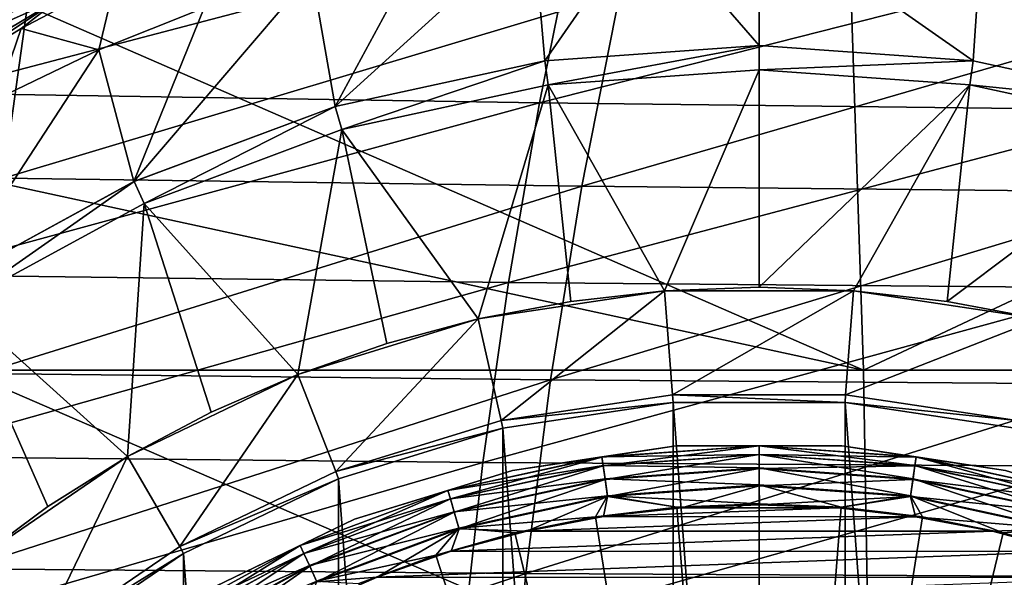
# Model space of a CAD drawing. Header units: metres. Extents: x -82 to 113, y -109 to 109.
# Tile 167 of 256: x 42.06 to 49.97, y 7.82 to 12.3. Entities that reach past the tile are written whole.
import ezdxf

# ---------------------------------------------------------------- set-up
doc = ezdxf.new("R2010")
doc.units = ezdxf.units.M
doc.layers.add('solid_20_382_013_XXX', color=7, linetype='CONTINUOUS')

msp = doc.modelspace()

# ---------------------------------------------------------------- linework, layer by layer
at = {"layer": 'solid_20_382_013_XXX'}
for points in [[(41.33234, 11.71069, 27.173502), (41.536518, 13.168791, 27.274988), (46.528297, 13.076337, 27.313337)], [(46.278938, 11.970406, -55), (46.18549, 13.050792, -55), (47.090561, 13.1449, -55)], [(47.999931, 12.093496, -55), (46.278938, 11.970406, -55), (47.090561, 13.1449, -55)], [(47.999931, 12.093496, -55), (47.090561, 13.1449, -55), (48, 13.176327, -55)], [(49.720966, 11.970419, -55), (47.999931, 12.093496, -55), (48, 13.176327, -55)], [(49.720966, 11.970419, -55), (48, 13.176327, -55), (49.794132, 13.053609, -55)], [(41.33234, 11.71069, 27.173502), (46.528297, 13.076337, 27.313337), (46.234989, 11.634294, 27.217308)], [(46.234989, 11.634294, 27.217308), (46.528297, 13.076337, 27.313337), (51.606358, 13.000532, 27.366379)], [(44.59285, 11.603619, -55), (45.288944, 12.894408, -55), (46.18549, 13.050792, -55)], [(46.278938, 11.970406, -55), (44.59285, 11.603619, -55), (46.18549, 13.050792, -55)], [(46.234989, 11.634294, 27.217308), (51.606358, 13.000532, 27.366379), (51.22871, 11.575367, 27.277592)], [(51.40707, 11.603642, -55), (49.720966, 11.970419, -55), (49.794132, 13.053609, -55)], [(51.40707, 11.603642, -55), (49.794132, 13.053609, -55), (51.554924, 12.687715, -55)], [(44.59285, 11.603619, -55), (44.405457, 12.676547, -55), (45.288944, 12.894408, -55)], [(41.678627, 12.372597, -51.923798), (42.684578, 12.745756, -51.804546), (41.417, 12.046617, -52.324837)], [(42.391273, 12.484498, -52.207409), (41.417, 12.046617, -52.324837), (42.684578, 12.745756, -51.804546)], [(37.465496, 12.689458, 31.860056), (37.336956, 11.105831, 31.967087), (42.143604, 12.595835, 31.832302)], [(42.976105, 11.000593, -55), (43.53899, 12.398186, -55), (44.405457, 12.676547, -55)], [(44.59285, 11.603619, -55), (42.976105, 11.000593, -55), (44.405457, 12.676547, -55)], [(37.336956, 11.105831, 31.967087), (41.925903, 11.027164, 31.935442), (42.143604, 12.595835, 31.832302)], [(48.840004, 9.482673, -23.577991), (41.591419, 12.644617, -23.438208), (41.591419, 11.055748, -23.438208)], [(48.735378, 12.644617, -23.577194), (41.591419, 12.644617, -23.438208), (48.840004, 9.482673, -23.577991)], [(42.143604, 12.595835, 31.832302), (41.925903, 11.027164, 31.935442), (46.881245, 12.515496, 31.792044)], [(42.82896, 12.634684, -52.302784), (42.070004, 12.231756, -52.634617), (42.391273, 12.484498, -52.207409)], [(42.693958, 12.060739, -55), (42.070004, 12.231756, -52.634617), (42.82896, 12.634684, -52.302784)], [(42.693958, 12.060739, -55), (42.82896, 12.634684, -52.302784), (43.53899, 12.398186, -55)], [(55.559502, 12.644617, -23.741938), (48.735378, 12.644617, -23.577194), (48.840004, 9.482673, -23.577991)], [(55.559502, 12.644617, -23.741938), (48.840004, 9.482673, -23.577991), (55.759399, 9.482673, -23.744127)], [(41.925903, 11.027164, 31.935442), (46.576965, 10.962809, 31.889629), (46.881245, 12.515496, 31.792044)], [(46.881245, 12.515496, 31.792044), (46.576965, 10.962809, 31.889629), (51.701805, 12.45032, 31.737581)], [(42.391273, 12.484498, -52.207409), (41.141834, 11.736334, -52.754269), (41.417, 12.046617, -52.324837)], [(41.32972, 11.775642, -52.973793), (41.141834, 11.736334, -52.754269), (42.391273, 12.484498, -52.207409)], [(42.070004, 12.231756, -52.634617), (41.32972, 11.775642, -52.973793), (42.391273, 12.484498, -52.207409)], [(46.576965, 10.962809, 31.889629), (51.314243, 10.914125, 31.827974), (51.701805, 12.45032, 31.737581)], [(42.976105, 11.000593, -55), (42.693958, 12.060739, -55), (43.53899, 12.398186, -55)], [(41.874138, 11.665736, -55), (41.32972, 11.775642, -52.973793), (42.070004, 12.231756, -52.634617)], [(41.874138, 11.665736, -55), (42.070004, 12.231756, -52.634617), (42.693958, 12.060739, -55)], [(41.461678, 10.173639, -55), (41.874138, 11.665736, -55), (42.693958, 12.060739, -55)], [(42.976105, 11.000593, -55), (41.461678, 10.173639, -55), (42.693958, 12.060739, -55)], [(46.278969, 11.970409, -55.227642), (46.278938, 11.970406, -55), (47.999931, 12.093496, -55)], [(48, 12.093496, -55.227642), (46.278969, 11.970409, -55.227642), (47.999931, 12.093496, -55)], [(46.306454, 11.778875, -55.421139), (46.278969, 11.970409, -55.227642), (48, 12.093496, -55.227642)], [(46.306454, 11.778875, -55.421139), (48, 12.093496, -55.227642), (48, 11.9, -55.421139)], [(48, 12.093496, -55.227642), (47.999931, 12.093496, -55), (49.720966, 11.970419, -55)], [(49.721031, 11.970409, -55.227642), (48, 12.093496, -55.227642), (49.720966, 11.970419, -55)], [(48, 11.9, -55.421139), (48, 12.093496, -55.227642), (49.721031, 11.970409, -55.227642)], [(46.278969, 11.970409, -55.227642), (44.592838, 11.603616, -55.227642), (46.278938, 11.970406, -55)], [(44.647381, 11.417967, -55.421139), (44.592838, 11.603616, -55.227642), (46.278969, 11.970409, -55.227642)], [(44.592838, 11.603616, -55.227642), (44.59285, 11.603619, -55), (46.278938, 11.970406, -55)], [(46.306454, 11.778875, -55.421139), (44.647381, 11.417967, -55.421139), (46.278969, 11.970409, -55.227642)], [(49.693546, 11.778875, -55.421139), (48, 11.9, -55.421139), (49.721031, 11.970409, -55.227642)], [(49.693546, 11.778875, -55.421139), (49.721031, 11.970409, -55.227642), (51.407162, 11.603616, -55.227642)], [(49.721031, 11.970409, -55.227642), (49.720966, 11.970419, -55), (51.40707, 11.603642, -55)], [(51.407162, 11.603616, -55.227642), (49.721031, 11.970409, -55.227642), (51.40707, 11.603642, -55)], [(46.306477, 11.778879, -65.25), (46.306454, 11.778875, -55.421139), (48, 11.9, -55.421139)], [(48, 11.9, -65.25), (46.306477, 11.778879, -65.25), (48, 11.9, -55.421139)], [(47.241444, 10.121615, -67), (46.306477, 11.778879, -65.25), (48, 11.9, -65.25)], [(48, 10.15, -67), (47.241444, 10.121615, -67), (48, 11.9, -65.25)], [(48, 11.9, -65.25), (48, 11.9, -55.421139), (49.693546, 11.778875, -55.421139)], [(49.693523, 11.778879, -65.25), (48, 11.9, -65.25), (49.693546, 11.778875, -55.421139)], [(48, 10.15, -67), (48, 11.9, -65.25), (49.693523, 11.778879, -65.25)], [(46.306477, 11.778879, -65.25), (44.647339, 11.417953, -65.25), (46.306454, 11.778875, -55.421139)], [(45.74144, 9.895524, -67), (44.647339, 11.417953, -65.25), (46.306477, 11.778879, -65.25)], [(44.647339, 11.417953, -65.25), (44.647381, 11.417967, -55.421139), (46.306454, 11.778875, -55.421139)], [(46.487247, 10.036636, -67), (45.74144, 9.895524, -67), (46.306477, 11.778879, -65.25)], [(47.241444, 10.121615, -67), (46.487247, 10.036636, -67), (46.306477, 11.778879, -65.25)], [(48.758556, 10.121615, -67), (48, 10.15, -67), (49.693523, 11.778879, -65.25)], [(49.512753, 10.036636, -67), (48.758556, 10.121615, -67), (49.693523, 11.778879, -65.25)], [(49.512753, 10.036636, -67), (49.693523, 11.778879, -65.25), (51.352661, 11.417953, -65.25)], [(49.693523, 11.778879, -65.25), (49.693546, 11.778875, -55.421139), (51.352619, 11.417967, -55.421139)], [(51.352661, 11.417953, -65.25), (49.693523, 11.778879, -65.25), (51.352619, 11.417967, -55.421139)], [(51.352619, 11.417967, -55.421139), (49.693546, 11.778875, -55.421139), (51.407162, 11.603616, -55.227642)], [(41.161427, 10.251313, 27.084068), (41.33234, 11.71069, 27.173502), (46.234989, 11.634294, 27.217308)], [(41.161427, 10.251313, 27.084068), (46.234989, 11.634294, 27.217308), (45.985676, 10.189529, 27.132736)], [(45.985676, 10.189529, 27.132736), (46.234989, 11.634294, 27.217308), (51.22871, 11.575367, 27.277592)], [(42.976147, 11.000616, -55.227642), (42.976105, 11.000593, -55), (44.59285, 11.603619, -55)], [(44.592838, 11.603616, -55.227642), (42.976147, 11.000616, -55.227642), (44.59285, 11.603619, -55)], [(43.056561, 10.824621, -55.421139), (42.976147, 11.000616, -55.227642), (44.592838, 11.603616, -55.227642)], [(44.647381, 11.417967, -55.421139), (43.056561, 10.824621, -55.421139), (44.592838, 11.603616, -55.227642)], [(45.985676, 10.189529, 27.132736), (51.22871, 11.575367, 27.277592), (50.902184, 10.145367, 27.199396)], [(43.056591, 10.824636, -65.25), (43.056561, 10.824621, -55.421139), (44.647381, 11.417967, -55.421139)], [(44.647339, 11.417953, -65.25), (43.056591, 10.824636, -65.25), (44.647381, 11.417967, -55.421139)], [(44.291805, 9.448375, -67), (43.056591, 10.824636, -65.25), (44.647339, 11.417953, -65.25)], [(45.008224, 9.69906, -67), (44.291805, 9.448375, -67), (44.647339, 11.417953, -65.25)], [(45.74144, 9.895524, -67), (45.008224, 9.69906, -67), (44.647339, 11.417953, -65.25)], [(50.25856, 9.895524, -67), (49.512753, 10.036636, -67), (51.352661, 11.417953, -65.25)], [(48.840004, 9.482673, -23.577991), (41.591419, 11.055748, -23.438208), (41.591419, 9.482673, -23.438208)], [(41.925903, 11.027164, 31.935442), (41.748734, 9.456836, 32.024681), (46.576965, 10.962809, 31.889629)], [(41.461784, 10.173711, -55.227642), (41.461678, 10.173639, -55), (42.976105, 11.000593, -55)], [(42.976147, 11.000616, -55.227642), (41.461784, 10.173711, -55.227642), (42.976105, 11.000593, -55)], [(41.566376, 10.010917, -55.421139), (41.461784, 10.173711, -55.227642), (42.976147, 11.000616, -55.227642)], [(43.056561, 10.824621, -55.421139), (41.566376, 10.010917, -55.421139), (42.976147, 11.000616, -55.227642)], [(41.748734, 9.456836, 32.024681), (46.324696, 9.406764, 31.974007), (46.576965, 10.962809, 31.889629)], [(46.576965, 10.962809, 31.889629), (46.324696, 9.406764, 31.974007), (51.314243, 10.914125, 31.827974)], [(46.324696, 9.406764, 31.974007), (50.986244, 9.37219, 31.906141), (51.314243, 10.914125, 31.827974)], [(43.056591, 10.824636, -65.25), (41.566368, 10.010914, -65.25), (43.056561, 10.824621, -55.421139)], [(42.924973, 8.790141, -67), (41.566368, 10.010914, -65.25), (43.056591, 10.824636, -65.25)], [(41.566368, 10.010914, -65.25), (41.566376, 10.010917, -55.421139), (43.056561, 10.824621, -55.421139)], [(43.59605, 9.14482, -67), (42.924973, 8.790141, -67), (43.056591, 10.824636, -65.25)], [(44.291805, 9.448375, -67), (43.59605, 9.14482, -67), (43.056591, 10.824636, -65.25)], [(41.023781, 8.790663, 27.006685), (41.161427, 10.251313, 27.084068), (45.985676, 10.189529, 27.132736)], [(41.023781, 8.790663, 27.006685), (45.985676, 10.189529, 27.132736), (45.780361, 8.742044, 27.059622)], [(45.780361, 8.742044, 27.059622), (45.985676, 10.189529, 27.132736), (50.902184, 10.145367, 27.199396)], [(45.780361, 8.742044, 27.059622), (50.902184, 10.145367, 27.199396), (50.626778, 8.710532, 27.131788)], [(47.241444, 10.121615, -75.099998), (47.241444, 10.121615, -67), (48, 10.15, -67)], [(47.241444, 10.121615, -75.099998), (48, 10.15, -67), (48.758556, 10.121615, -67)], [(45.74144, 9.895524, -75.099998), (46.487247, 10.036636, -67), (47.241444, 10.121615, -67)], [(47.241444, 10.121615, -75.099998), (45.74144, 9.895524, -75.099998), (47.241444, 10.121615, -67)], [(45.927792, 9.078815, -75.937698), (45.74144, 9.895524, -75.099998), (47.241444, 10.121615, -75.099998)], [(47.304081, 9.28626, -75.937698), (45.927792, 9.078815, -75.937698), (47.241444, 10.121615, -75.099998)], [(48.758556, 10.121615, -75.099998), (47.241444, 10.121615, -75.099998), (48.758556, 10.121615, -67)], [(47.304081, 9.28626, -75.937698), (47.241444, 10.121615, -75.099998), (48.758556, 10.121615, -75.099998)], [(48.695919, 9.28626, -75.937698), (47.304081, 9.28626, -75.937698), (48.758556, 10.121615, -75.099998)], [(48.695919, 9.28626, -75.937698), (48.758556, 10.121615, -75.099998), (50.25856, 9.895524, -75.099998)], [(48.758556, 10.121615, -75.099998), (48.758556, 10.121615, -67), (49.512753, 10.036636, -67)], [(48.758556, 10.121615, -75.099998), (49.512753, 10.036636, -67), (50.25856, 9.895524, -67)], [(50.25856, 9.895524, -75.099998), (48.758556, 10.121615, -75.099998), (50.25856, 9.895524, -67)], [(42.282341, 8.386352, -67), (41.671589, 7.935597, -67), (41.566368, 10.010914, -65.25)], [(42.924973, 8.790141, -67), (42.282341, 8.386352, -67), (41.566368, 10.010914, -65.25)], [(45.74144, 9.895524, -75.099998), (45.74144, 9.895524, -67), (46.487247, 10.036636, -67)], [(44.291805, 9.448375, -75.099998), (45.008224, 9.69906, -67), (45.74144, 9.895524, -67)], [(45.74144, 9.895524, -75.099998), (44.291805, 9.448375, -75.099998), (45.74144, 9.895524, -67)], [(44.597878, 8.668591, -75.937698), (44.291805, 9.448375, -75.099998), (45.74144, 9.895524, -75.099998)], [(45.927792, 9.078815, -75.937698), (44.597878, 8.668591, -75.937698), (45.74144, 9.895524, -75.099998)], [(50.072208, 9.078815, -75.937698), (48.695919, 9.28626, -75.937698), (50.25856, 9.895524, -75.099998)], [(44.291805, 9.448375, -75.099998), (44.291805, 9.448375, -67), (45.008224, 9.69906, -67)], [(48.893669, 6.320729, -23.577755), (41.591419, 9.482673, -23.438208), (41.591419, 6.320729, -23.438208)], [(48.840004, 9.482673, -23.577991), (41.591419, 9.482673, -23.438208), (48.893669, 6.320729, -23.577755)], [(41.748734, 9.456836, 32.024681), (41.612099, 7.884846, 32.100021), (46.324696, 9.406764, 31.974007)], [(42.924973, 8.790141, -75.099998), (43.59605, 9.14482, -67), (44.291805, 9.448375, -67)], [(44.291805, 9.448375, -75.099998), (42.924973, 8.790141, -75.099998), (44.291805, 9.448375, -67)], [(43.343815, 8.064668, -75.937698), (42.924973, 8.790141, -75.099998), (44.291805, 9.448375, -75.099998)], [(44.597878, 8.668591, -75.937698), (43.343815, 8.064668, -75.937698), (44.291805, 9.448375, -75.099998)], [(55.759399, 9.482673, -23.744127), (48.840004, 9.482673, -23.577991), (48.893669, 6.320729, -23.577755)], [(55.759399, 9.482673, -23.744127), (48.893669, 6.320729, -23.577755), (55.861881, 6.320729, -23.743921)], [(41.612099, 7.884846, 32.100021), (46.124428, 7.847363, 32.045174), (46.324696, 9.406764, 31.974007)], [(46.324696, 9.406764, 31.974007), (46.124428, 7.847363, 32.045174), (50.986244, 9.37219, 31.906141)], [(46.124428, 7.847363, 32.045174), (50.717808, 7.824512, 31.972084), (50.986244, 9.37219, 31.906141)], [(45.927799, 9.078817, -76), (45.927792, 9.078815, -75.937698), (47.304081, 9.28626, -75.937698)], [(45.927799, 9.078817, -76), (47.304081, 9.28626, -75.937698), (47.304085, 9.286257, -76)], [(45.927799, 9.078817, -76), (47.304085, 9.286257, -76), (47.308746, 9.224133, -76)], [(47.304085, 9.286257, -76), (47.304081, 9.28626, -75.937698), (48.695919, 9.28626, -75.937698)], [(47.304085, 9.286257, -76), (48.695919, 9.28626, -75.937698), (48.695915, 9.286257, -76)], [(47.304085, 9.286257, -76), (48.691254, 9.224133, -76), (47.308746, 9.224133, -76)], [(47.304085, 9.286257, -76), (48.695915, 9.286257, -76), (48.691254, 9.224133, -76)], [(48.695915, 9.286257, -76), (50.072201, 9.078817, -76), (48.691254, 9.224133, -76)], [(48.695915, 9.286257, -76), (48.695919, 9.28626, -75.937698), (50.072208, 9.078815, -75.937698)], [(48.695915, 9.286257, -76), (50.072208, 9.078815, -75.937698), (50.072201, 9.078817, -76)], [(45.927799, 9.078817, -76), (47.308746, 9.224133, -76), (45.941673, 9.018082, -76)], [(45.9417, 9.018087, -77), (45.941673, 9.018082, -76), (47.308746, 9.224133, -76)], [(47.308769, 9.224134, -77), (45.9417, 9.018087, -77), (47.308746, 9.224133, -76)], [(47.30872, -9.224131, -77), (45.9417, 9.018087, -77), (47.308769, 9.224134, -77)], [(47.30872, -9.224131, -77), (47.308769, 9.224134, -77), (48.691231, -9.224134, -77)], [(47.308769, 9.224134, -77), (47.308746, 9.224133, -76), (48.691254, 9.224133, -76)], [(48.69128, 9.224131, -77), (47.308769, 9.224134, -77), (48.691254, 9.224133, -76)], [(48.691231, -9.224134, -77), (47.308769, 9.224134, -77), (48.69128, 9.224131, -77)], [(48.691231, -9.224134, -77), (48.69128, 9.224131, -77), (50.0583, -9.018087, -77)], [(48.69128, 9.224131, -77), (48.691254, 9.224133, -76), (50.058327, 9.018082, -76)], [(50.072201, 9.078817, -76), (50.058327, 9.018082, -76), (48.691254, 9.224133, -76)], [(50.058353, 9.018075, -77), (48.69128, 9.224131, -77), (50.058327, 9.018082, -76)], [(50.0583, -9.018087, -77), (48.69128, 9.224131, -77), (50.058353, 9.018075, -77)], [(42.924973, 8.790141, -75.099998), (42.924973, 8.790141, -67), (43.59605, 9.14482, -67)], [(44.597874, 8.66859, -76), (45.927792, 9.078815, -75.937698), (45.927799, 9.078817, -76)], [(44.597874, 8.66859, -76), (45.927799, 9.078817, -76), (45.941673, 9.018082, -76)], [(44.597874, 8.66859, -76), (44.597878, 8.668591, -75.937698), (45.927792, 9.078815, -75.937698)], [(44.597874, 8.66859, -76), (45.941673, 9.018082, -76), (44.620655, 8.610604, -76)], [(44.620674, 8.610613, -77), (44.620655, 8.610604, -76), (45.941673, 9.018082, -76)], [(45.9417, 9.018087, -77), (44.620674, 8.610613, -77), (45.941673, 9.018082, -76)], [(45.941647, -9.018075, -77), (44.620674, 8.610613, -77), (45.9417, 9.018087, -77)], [(45.941647, -9.018075, -77), (45.9417, 9.018087, -77), (47.30872, -9.224131, -77)], [(46.736858, 8.785332, -18.854061), (46.019558, 8.676857, -18.700001), (47.334896, 8.875113, -18.700001)], [(47.334896, 8.875113, -1.691349), (47.334896, 8.875113, -18.700001), (46.019558, 8.676857, -18.700001)], [(46.019558, 8.676857, -1.691349), (47.334896, 8.875113, -1.691349), (46.019558, 8.676857, -18.700001)], [(46.736805, 8.785719, -1.538501), (47.334896, 8.875113, -1.691349), (46.019558, 8.676857, -1.691349)], [(46.736805, 8.785719, -1.538501), (48, 8.876064, -1.538501), (47.334896, 8.875113, -1.691349)], [(48, 8.80646, -1.400161), (48, 8.876064, -1.538501), (46.736805, 8.785719, -1.538501)], [(48, 8.875673, -18.854061), (46.736858, 8.785332, -18.854061), (47.334896, 8.875113, -18.700001)], [(46.74696, 8.715074, -18.993639), (46.736858, 8.785332, -18.854061), (48, 8.875673, -18.854061)], [(48, 8.804693, -18.993639), (46.74696, 8.715074, -18.993639), (48, 8.875673, -18.854061)], [(48, 8.876064, -1.538501), (48.665089, 8.875114, -1.691349), (47.334896, 8.875113, -1.691349)], [(48, 8.875673, -18.854061), (47.334896, 8.875113, -18.700001), (48.665092, 8.875114, -18.700001)], [(48.665089, 8.875114, -1.691349), (48.665092, 8.875114, -18.700001), (47.334896, 8.875113, -18.700001)], [(47.334896, 8.875113, -1.691349), (48.665089, 8.875114, -1.691349), (47.334896, 8.875113, -18.700001)], [(48, 8.876064, -1.538501), (49.263195, 8.785719, -1.538501), (48.665089, 8.875114, -1.691349)], [(49.253288, 8.716823, -1.400161), (49.263195, 8.785719, -1.538501), (48, 8.876064, -1.538501)], [(49.253288, 8.716823, -1.400161), (48, 8.876064, -1.538501), (48, 8.80646, -1.400161)], [(49.263142, 8.785332, -18.854061), (48, 8.875673, -18.854061), (48.665092, 8.875114, -18.700001)], [(48, 8.804693, -18.993639), (48, 8.875673, -18.854061), (49.263142, 8.785332, -18.854061)], [(48.665089, 8.875114, -1.691349), (49.980427, 8.67686, -1.691349), (48.665092, 8.875114, -18.700001)], [(49.263195, 8.785719, -1.538501), (49.980427, 8.67686, -1.691349), (48.665089, 8.875114, -1.691349)], [(49.263142, 8.785332, -18.854061), (48.665092, 8.875114, -18.700001), (49.980431, 8.67686, -18.700001)], [(49.980427, 8.67686, -1.691349), (49.980431, 8.67686, -18.700001), (48.665092, 8.875114, -18.700001)], [(40.919399, 7.328738, 26.941357), (41.023781, 8.790663, 27.006685), (45.780361, 8.742044, 27.059622)], [(41.671589, 7.935597, -75.099998), (42.282341, 8.386352, -67), (42.924973, 8.790141, -67)], [(42.924973, 8.790141, -75.099998), (41.671589, 7.935597, -75.099998), (42.924973, 8.790141, -67)], [(42.193897, 7.280664, -75.937698), (41.671589, 7.935597, -75.099998), (42.924973, 8.790141, -75.099998)], [(43.343815, 8.064668, -75.937698), (42.193897, 7.280664, -75.937698), (42.924973, 8.790141, -75.099998)], [(45.499325, 8.516521, -1.538501), (46.736805, 8.785719, -1.538501), (46.019558, 8.676857, -1.691349)], [(46.746712, 8.716823, -1.400161), (46.736805, 8.785719, -1.538501), (45.499325, 8.516521, -1.538501)], [(46.736858, 8.785332, -18.854061), (45.499435, 8.516147, -18.854061), (46.019558, 8.676857, -18.700001)], [(45.519432, 8.448041, -18.993639), (45.499435, 8.516147, -18.854061), (46.736858, 8.785332, -18.854061)], [(46.74696, 8.715074, -18.993639), (45.519432, 8.448041, -18.993639), (46.736858, 8.785332, -18.854061)], [(48, 8.80646, -1.400161), (46.736805, 8.785719, -1.538501), (46.746712, 8.716823, -1.400161)], [(48, 8.80646, -1.400161), (46.746712, 8.716823, -1.400161), (48, 8.697863, -1.289755)], [(46.762711, 8.605527, -19.104416), (46.74696, 8.715074, -18.993639), (48, 8.804693, -18.993639)], [(48, 8.694019, -19.104416), (46.762711, 8.605527, -19.104416), (48, 8.804693, -18.993639)], [(48, 8.80646, -1.400161), (48, 8.697863, -1.289755), (49.237835, 8.609331, -1.289755)], [(49.253288, 8.716823, -1.400161), (48, 8.80646, -1.400161), (49.237835, 8.609331, -1.289755)], [(49.25304, 8.715074, -18.993639), (48, 8.804693, -18.993639), (49.263142, 8.785332, -18.854061)], [(48, 8.694019, -19.104416), (48, 8.804693, -18.993639), (49.25304, 8.715074, -18.993639)], [(49.25304, 8.715074, -18.993639), (49.263142, 8.785332, -18.854061), (50.500565, 8.516147, -18.854061)], [(50.481068, 8.449737, -1.400161), (49.263195, 8.785719, -1.538501), (49.253288, 8.716823, -1.400161)], [(50.500565, 8.516147, -18.854061), (49.263142, 8.785332, -18.854061), (49.980431, 8.67686, -18.700001)], [(49.263195, 8.785719, -1.538501), (50.500675, 8.516521, -1.538501), (49.980427, 8.67686, -1.691349)], [(50.481068, 8.449737, -1.400161), (50.500675, 8.516521, -1.538501), (49.263195, 8.785719, -1.538501)], [(40.919399, 7.328738, 26.941357), (45.780361, 8.742044, 27.059622), (45.619038, 7.291839, 26.997967)], [(46.746712, 8.716823, -1.400161), (45.499325, 8.516521, -1.538501), (45.518932, 8.449737, -1.400161)], [(46.746712, 8.716823, -1.400161), (45.518932, 8.449737, -1.400161), (46.762165, 8.609331, -1.289755)], [(45.550613, 8.341851, -19.104416), (45.519432, 8.448041, -18.993639), (46.74696, 8.715074, -18.993639)], [(46.762711, 8.605527, -19.104416), (45.550613, 8.341851, -19.104416), (46.74696, 8.715074, -18.993639)], [(45.619038, 7.291839, 26.997967), (45.780361, 8.742044, 27.059622), (50.626778, 8.710532, 27.131788)], [(45.619038, 7.291839, 26.997967), (50.626778, 8.710532, 27.131788), (50.402493, 7.270863, 27.074772)], [(46.746712, 8.716823, -1.400161), (46.762165, 8.609331, -1.289755), (48, 8.697863, -1.289755)], [(49.237289, 8.605527, -19.104416), (48, 8.694019, -19.104416), (49.25304, 8.715074, -18.993639)], [(49.237289, 8.605527, -19.104416), (49.25304, 8.715074, -18.993639), (50.480568, 8.448041, -18.993639)], [(49.253288, 8.716823, -1.400161), (49.237835, 8.609331, -1.289755), (50.45047, 8.345538, -1.289755)], [(50.480568, 8.448041, -18.993639), (49.25304, 8.715074, -18.993639), (50.500565, 8.516147, -18.854061)], [(50.481068, 8.449737, -1.400161), (49.253288, 8.716823, -1.400161), (50.45047, 8.345538, -1.289755)], [(43.343895, 8.064713, -76), (43.343815, 8.064668, -75.937698), (44.597878, 8.668591, -75.937698)], [(43.343895, 8.064713, -76), (44.597878, 8.668591, -75.937698), (44.597874, 8.66859, -76)], [(43.343895, 8.064713, -76), (44.597874, 8.66859, -76), (44.620655, 8.610604, -76)], [(45.499435, 8.516147, -18.854061), (44.748459, 8.284775, -18.700001), (46.019558, 8.676857, -18.700001)], [(46.019558, 8.676857, -1.691349), (46.019558, 8.676857, -18.700001), (44.748459, 8.284775, -18.700001)], [(44.748459, 8.284775, -1.691349), (46.019558, 8.676857, -1.691349), (44.748459, 8.284775, -18.700001)], [(45.499325, 8.516521, -1.538501), (46.019558, 8.676857, -1.691349), (44.748459, 8.284775, -1.691349)], [(48, 8.697863, -1.289755), (46.762165, 8.609331, -1.289755), (48, 8.560692, -1.217874)], [(48, 8.694019, -19.104416), (46.782566, 8.467436, -19.175528), (46.762711, 8.605527, -19.104416)], [(48, 8.694019, -19.104416), (48, 8.554508, -19.175528), (46.782566, 8.467436, -19.175528)], [(48, 8.697863, -1.289755), (48, 8.560692, -1.217874), (49.218315, 8.473557, -1.217874)], [(49.237835, 8.609331, -1.289755), (48, 8.697863, -1.289755), (49.218315, 8.473557, -1.217874)], [(49.237289, 8.605527, -19.104416), (48, 8.554508, -19.175528), (48, 8.694019, -19.104416)], [(43.343895, 8.064713, -76), (44.620655, 8.610604, -76), (43.374966, 8.010715, -76)], [(43.374985, 8.010726, -77), (43.374966, 8.010715, -76), (44.620655, 8.610604, -76)], [(44.620674, 8.610613, -77), (43.374985, 8.010726, -77), (44.620655, 8.610604, -76)], [(44.620632, -8.610595, -77), (43.374985, 8.010726, -77), (44.620674, 8.610613, -77)], [(44.620632, -8.610595, -77), (44.620674, 8.610613, -77), (45.941647, -9.018075, -77)], [(45.518932, 8.449737, -1.400161), (45.54953, 8.345538, -1.289755), (46.762165, 8.609331, -1.289755)], [(46.762165, 8.609331, -1.289755), (45.54953, 8.345538, -1.289755), (46.781685, 8.473557, -1.217874)], [(46.762711, 8.605527, -19.104416), (45.589916, 8.207991, -19.175528), (45.550613, 8.341851, -19.104416)], [(46.762711, 8.605527, -19.104416), (46.782566, 8.467436, -19.175528), (45.589916, 8.207991, -19.175528)], [(46.762165, 8.609331, -1.289755), (46.781685, 8.473557, -1.217874), (48, 8.560692, -1.217874)], [(48, 8.560692, -1.217874), (46.781685, 8.473557, -1.217874), (47.999992, 8.408726, -1.191425)], [(46.782566, 8.467436, -19.175528), (48, 8.554508, -19.175528), (47.375854, 8.37678, -19.200001)], [(48, 8.554508, -19.175528), (48.004406, 8.399997, -19.200001), (47.375854, 8.37678, -19.200001)], [(48, 8.560692, -1.217874), (47.999992, 8.408726, -1.191425), (48.659733, 8.382806, -1.191425)], [(49.237289, 8.605527, -19.104416), (49.217434, 8.467436, -19.175528), (48, 8.554508, -19.175528)], [(49.218315, 8.473557, -1.217874), (48, 8.560692, -1.217874), (48.659733, 8.382806, -1.191425)], [(48, 8.554508, -19.175528), (49.217434, 8.467436, -19.175528), (48.004406, 8.399997, -19.200001)], [(50.449387, 8.341851, -19.104416), (49.217434, 8.467436, -19.175528), (49.237289, 8.605527, -19.104416)], [(49.237835, 8.609331, -1.289755), (49.218315, 8.473557, -1.217874), (50.411827, 8.213923, -1.217874)], [(50.449387, 8.341851, -19.104416), (49.237289, 8.605527, -19.104416), (50.480568, 8.448041, -18.993639)], [(50.45047, 8.345538, -1.289755), (49.237835, 8.609331, -1.289755), (50.411827, 8.213923, -1.217874)], [(44.312748, 8.073953, -1.538501), (45.499325, 8.516521, -1.538501), (44.748459, 8.284775, -1.691349)], [(45.518932, 8.449737, -1.400161), (45.499325, 8.516521, -1.538501), (44.312748, 8.073953, -1.538501)], [(45.499435, 8.516147, -18.854061), (44.312912, 8.073597, -18.854061), (44.748459, 8.284775, -18.700001)], [(44.3424, 8.00903, -18.993639), (44.312912, 8.073597, -18.854061), (45.499435, 8.516147, -18.854061)], [(45.519432, 8.448041, -18.993639), (44.3424, 8.00903, -18.993639), (45.499435, 8.516147, -18.854061)], [(45.54953, 8.345538, -1.289755), (45.588173, 8.213923, -1.217874), (46.781685, 8.473557, -1.217874)], [(46.781685, 8.473557, -1.217874), (45.588173, 8.213923, -1.217874), (46.684578, 8.3052, -1.191425)], [(46.781685, 8.473557, -1.217874), (46.684578, 8.3052, -1.191425), (47.340252, 8.382804, -1.191425)], [(46.781685, 8.473557, -1.217874), (47.340252, 8.382804, -1.191425), (47.999992, 8.408726, -1.191425)], [(49.218315, 8.473557, -1.217874), (48.659733, 8.382806, -1.191425), (49.315407, 8.305202, -1.191425)], [(49.218315, 8.473557, -1.217874), (49.315407, 8.305202, -1.191425), (49.962971, 8.176394, -1.191425)], [(50.411827, 8.213923, -1.217874), (49.218315, 8.473557, -1.217874), (49.962971, 8.176394, -1.191425)], [(45.518932, 8.449737, -1.400161), (44.312748, 8.073953, -1.538501), (44.341663, 8.010637, -1.400161)], [(45.518932, 8.449737, -1.400161), (44.341663, 8.010637, -1.400161), (45.54953, 8.345538, -1.289755)], [(44.388374, 7.908359, -19.104416), (44.3424, 8.00903, -18.993639), (45.519432, 8.448041, -18.993639)], [(45.550613, 8.341851, -19.104416), (44.388374, 7.908359, -19.104416), (45.519432, 8.448041, -18.993639)], [(45.589916, 8.207991, -19.175528), (46.782566, 8.467436, -19.175528), (46.132793, 8.189842, -19.200001)], [(46.782566, 8.467436, -19.175528), (46.750858, 8.306602, -19.200001), (46.132793, 8.189842, -19.200001)], [(46.782566, 8.467436, -19.175528), (47.375854, 8.37678, -19.200001), (46.750858, 8.306602, -19.200001)], [(48, 0, -1.04465), (47.999992, 8.408726, -1.191425), (47.340252, 8.382804, -1.191425)], [(47.375854, 8.37678, -19.200001), (48.004406, 8.399997, -19.200001), (48.632931, 8.376121, -19.200001)], [(48, 0, -1.04465), (48.659733, 8.382806, -1.191425), (47.999992, 8.408726, -1.191425)], [(49.217434, 8.467436, -19.175528), (48.632931, 8.376121, -19.200001), (48.004406, 8.399997, -19.200001)], [(49.217434, 8.467436, -19.175528), (49.257851, 8.305287, -19.200001), (48.632931, 8.376121, -19.200001)], [(49.217434, 8.467436, -19.175528), (50.410084, 8.207991, -19.175528), (49.257851, 8.305287, -19.200001)], [(50.449387, 8.341851, -19.104416), (50.410084, 8.207991, -19.175528), (49.217434, 8.467436, -19.175528)], [(41.671589, 7.935597, -75.099998), (41.671589, 7.935597, -67), (42.282341, 8.386352, -67)], [(44.341663, 8.010637, -1.400161), (44.386776, 7.911854, -1.289755), (45.54953, 8.345538, -1.289755)], [(45.54953, 8.345538, -1.289755), (44.386776, 7.911854, -1.289755), (45.588173, 8.213923, -1.217874)], [(45.550613, 8.341851, -19.104416), (44.446327, 7.781455, -19.175528), (44.388374, 7.908359, -19.104416)], [(45.550613, 8.341851, -19.104416), (45.589916, 8.207991, -19.175528), (44.446327, 7.781455, -19.175528)], [(48, 0, -1.04465), (47.340252, 8.382804, -1.191425), (46.684578, 8.3052, -1.191425)], [(46.750858, 8.306602, -19.200001), (47.375854, 8.37678, -19.200001), (48.632931, 8.376121, -19.200001)], [(46.750858, 8.306602, -19.200001), (48.632931, 8.376121, -19.200001), (49.257851, 8.305287, -19.200001)], [(48, 0, -1.04465), (49.315407, 8.305202, -1.191425), (48.659733, 8.382806, -1.191425)], [(44.312912, 8.073597, -18.854061), (43.549995, 7.707624, -18.700001), (44.748459, 8.284775, -18.700001)], [(44.748459, 8.284775, -1.691349), (44.748459, 8.284775, -18.700001), (43.549995, 7.707624, -18.700001)], [(43.549995, 7.707624, -1.691349), (44.748459, 8.284775, -1.691349), (43.549995, 7.707624, -18.700001)], [(44.312748, 8.073953, -1.538501), (44.748459, 8.284775, -1.691349), (43.549995, 7.707624, -1.691349)], [(45.588173, 8.213923, -1.217874), (46.037018, 8.176391, -1.191425), (46.684578, 8.3052, -1.191425)], [(48, 0, -1.04465), (46.684578, 8.3052, -1.191425), (46.037018, 8.176391, -1.191425)], [(46.132793, 8.189842, -19.200001), (46.750858, 8.306602, -19.200001), (49.257851, 8.305287, -19.200001)], [(46.132793, 8.189842, -19.200001), (49.257851, 8.305287, -19.200001), (49.87579, 8.187881, -19.200001)], [(48, 0, -1.04465), (49.962971, 8.176394, -1.191425), (49.315407, 8.305202, -1.191425)], [(50.410084, 8.207991, -19.175528), (49.87579, 8.187881, -19.200001), (49.257851, 8.305287, -19.200001)], [(44.386776, 7.911854, -1.289755), (44.44376, 7.787079, -1.217874), (45.588173, 8.213923, -1.217874)], [(45.588173, 8.213923, -1.217874), (44.44376, 7.787079, -1.217874), (45.401554, 7.997172, -1.191425)], [(44.446327, 7.781455, -19.175528), (45.589916, 8.207991, -19.175528), (44.931538, 7.819496, -19.200001)], [(45.589916, 8.207991, -19.175528), (45.525257, 8.027182, -19.200001), (44.931538, 7.819496, -19.200001)], [(45.588173, 8.213923, -1.217874), (45.401554, 7.997172, -1.191425), (46.037018, 8.176391, -1.191425)], [(48, 0, -1.04465), (46.037018, 8.176391, -1.191425), (45.401554, 7.997172, -1.191425)], [(45.589916, 8.207991, -19.175528), (46.132793, 8.189842, -19.200001), (45.525257, 8.027182, -19.200001)], [(45.525257, 8.027182, -19.200001), (46.132793, 8.189842, -19.200001), (49.87579, 8.187881, -19.200001)], [(45.525257, 8.027182, -19.200001), (49.87579, 8.187881, -19.200001), (50.483147, 8.024586, -19.200001)], [(48, 0, -1.04465), (50.598431, 7.997177, -1.191425), (49.962971, 8.176394, -1.191425)], [(50.410084, 8.207991, -19.175528), (50.483147, 8.024586, -19.200001), (49.87579, 8.187881, -19.200001)], [(50.411827, 8.213923, -1.217874), (49.962971, 8.176394, -1.191425), (50.598431, 7.997177, -1.191425)], [(43.201237, 7.467021, -1.538501), (44.312748, 8.073953, -1.538501), (43.549995, 7.707624, -1.691349)], [(44.341663, 8.010637, -1.400161), (44.312748, 8.073953, -1.538501), (43.201237, 7.467021, -1.538501)], [(44.312912, 8.073597, -18.854061), (43.20145, 7.466692, -18.854061), (43.549995, 7.707624, -18.700001)], [(43.239822, 7.406979, -18.993639), (43.20145, 7.466692, -18.854061), (44.312912, 8.073597, -18.854061)], [(44.3424, 8.00903, -18.993639), (43.239822, 7.406979, -18.993639), (44.312912, 8.073597, -18.854061)], [(42.193836, 7.280614, -76), (43.343815, 8.064668, -75.937698), (43.343895, 8.064713, -76)], [(42.193836, 7.280614, -76), (43.343895, 8.064713, -76), (43.374966, 8.010715, -76)], [(42.193836, 7.280614, -76), (42.193897, 7.280664, -75.937698), (43.343815, 8.064668, -75.937698)], [(42.193836, 7.280614, -76), (43.374966, 8.010715, -76), (42.232723, 7.231945, -76)], [(42.232754, 7.231968, -77), (42.232723, 7.231945, -76), (43.374966, 8.010715, -76)], [(43.374985, 8.010726, -77), (42.232754, 7.231968, -77), (43.374966, 8.010715, -76)], [(43.374943, -8.010703, -77), (42.232754, 7.231968, -77), (43.374985, 8.010726, -77)], [(44.341663, 8.010637, -1.400161), (43.201237, 7.467021, -1.538501), (43.238869, 7.408465, -1.400161)], [(44.341663, 8.010637, -1.400161), (43.238869, 7.408465, -1.400161), (44.386776, 7.911854, -1.289755)], [(43.29966, 7.313875, -19.104416), (43.239822, 7.406979, -18.993639), (44.3424, 8.00903, -18.993639)], [(44.388374, 7.908359, -19.104416), (43.29966, 7.313875, -19.104416), (44.3424, 8.00903, -18.993639)], [(43.374943, -8.010703, -77), (43.374985, 8.010726, -77), (44.620632, -8.610595, -77)], [(44.44376, 7.787079, -1.217874), (44.782116, 7.768648, -1.191425), (45.401554, 7.997172, -1.191425)], [(48, 0, -1.04465), (45.401554, 7.997172, -1.191425), (44.782116, 7.768648, -1.191425)], [(44.931538, 7.819496, -19.200001), (45.525257, 8.027182, -19.200001), (50.483147, 8.024586, -19.200001)], [(44.931538, 7.819496, -19.200001), (50.483147, 8.024586, -19.200001), (51.076649, 7.816279, -19.200001)], [(48, 0, -1.04465), (51.217873, 7.768653, -1.191425), (50.598431, 7.997177, -1.191425)], [(42.193897, 7.280664, -75.937698), (41.173607, 6.333979, -75.937698), (41.671589, 7.935597, -75.099998)], [(41.612099, 7.884846, 32.100021), (41.515995, 6.311197, 32.161461), (46.124428, 7.847363, 32.045174)], [(41.515995, 6.311197, 32.161461), (45.976166, 6.284604, 32.10313), (46.124428, 7.847363, 32.045174)], [(43.238869, 7.408465, -1.400161), (43.297581, 7.317108, -1.289755), (44.386776, 7.911854, -1.289755)], [(44.386776, 7.911854, -1.289755), (43.297581, 7.317108, -1.289755), (44.44376, 7.787079, -1.217874)], [(44.388374, 7.908359, -19.104416), (43.375084, 7.19651, -19.175528), (43.29966, 7.313875, -19.104416)], [(44.388374, 7.908359, -19.104416), (44.446327, 7.781455, -19.175528), (43.375084, 7.19651, -19.175528)], [(46.124428, 7.847363, 32.045174), (45.976166, 6.284604, 32.10313), (50.717808, 7.824512, 31.972084)], [(44.35503, 7.567971, -19.200001), (44.931538, 7.819496, -19.200001), (51.076649, 7.816279, -19.200001)], [(44.446327, 7.781455, -19.175528), (44.931538, 7.819496, -19.200001), (44.35503, 7.567971, -19.200001)], [(45.976166, 6.284604, 32.10313), (50.508938, 6.271093, 32.025803), (50.717808, 7.824512, 31.972084)]]:
    msp.add_3dface(points, dxfattribs=at)

doc.saveas('drawing.dxf')
